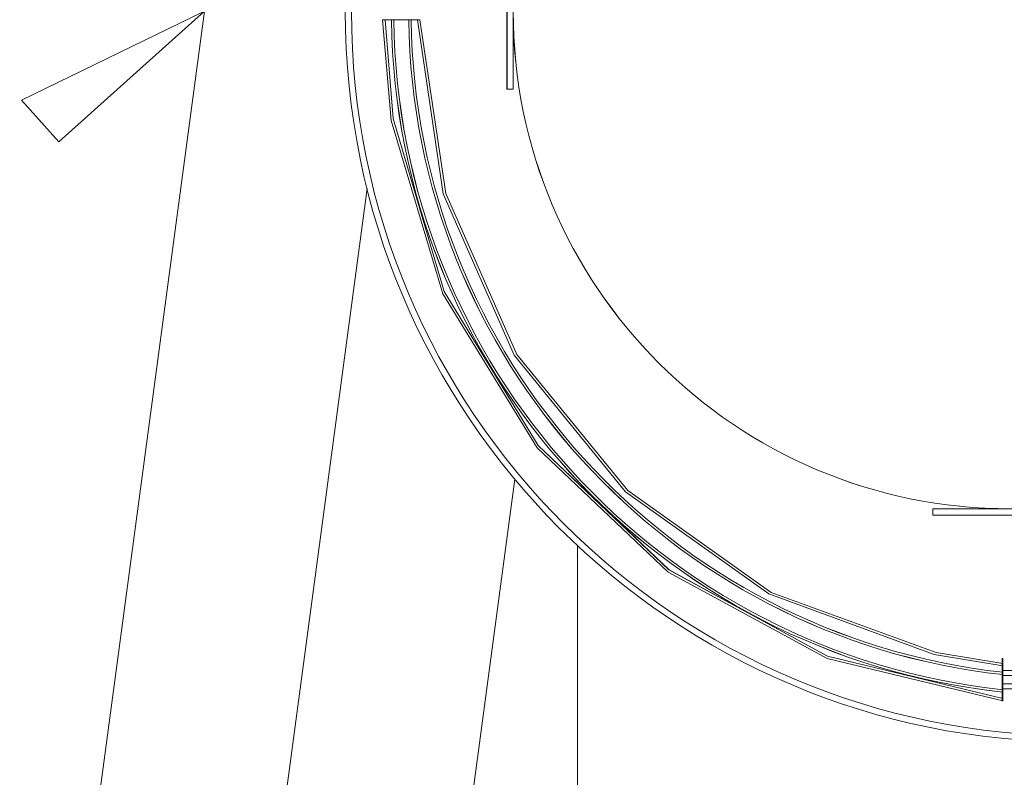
# Model space of a CAD drawing. Header units: millimetres. Extents: x 5678 to 25228, y 1791 to 30190.
# Tile 4 of 63: x 8423 to 10007, y 13539 to 14758. Entities that reach past the tile are written whole.
import ezdxf

# ---------------------------------------------------------------- set-up
doc = ezdxf.new("R2010")
doc.units = ezdxf.units.MM
for name, color, linetype, lineweight in [('A-DETL-LIT3', 41, 'Continuous', 0), ('A-GENM', 13, 'Continuous', 5), ('Existing Ground Floor - XRef$0$S-COLS', 2, 'Continuous', 5), ('RAMP', 252, 'Continuous', 9)]:
    doc.layers.add(name, color=color, linetype=linetype, lineweight=lineweight)

# ---------------------------------------------------------------- blocks, each defined once
blk = doc.blocks.new('IDA_MW09A_Circular - IDA_MW08_1600mm-20676379-PD-11_GL Ground Floor Overall Plan')
at = {"layer": 'A-GENM', "color": 50}
for p, q in [((13.5, 1219.1), (13.5, 1250.8)), ((13.5, 1250.8), (13.5, 1250.8)), ((13.5, 1247), (13.5, 1247)), ((13.5, 1247), (13.5, 1223)), ((13.5, 1223), (13.5, 1223)), ((13.5, 1219.1), (13.5, 1219.1)), ((125, 1064.9), (-125, 1064.9)), ((-125, 1064.9), (125, 1064.9)), ((125, 1054.9), (125, 1064.9)), ((125, 1064.9), (125, 1054.9)), ((125, 1064.9), (125, 1064.9)), ((-125, 1054.9), (125, 1054.9)), ((125, 1054.9), (-125, 1054.9)), ((125, 1054.9), (125, 1054.9)), ((800, 379.9), (800, 129.9)), ((810, 379.9), (800, 379.9)), ((800, 379.9), (810, 379.9)), ((800, 129.9), (800, 379.9)), ((800, 379.9), (800, 379.9)), ((810, 129.9), (810, 379.9)), ((810, 379.9), (810, 129.9)), ((810, 379.9), (810, 379.9)), ((1048.7, 268.4), (1048.7, 267.4)), ((1108.6, 268.4), (1048.7, 268.4)), ((1048.7, 268.4), (1108.6, 268.4)), ((1108.6, 267.4), (1048.7, 267.4)), ((1048.7, 267.4), (1108.6, 267.4)), ((1062.8, 267.4), (1062.8, 267.4)), ((1094.7, 267.4), (1062.8, 267.4)), ((1066.7, 267.4), (1090.8, 267.4)), ((1066.7, 267.4), (1066.7, 267.4)), ((1067.9, 268.4), (1067.9, 268.4)), ((1067.9, 268.4), (1089.4, 268.4)), ((1089.4, 268.4), (1067.9, 268.4)), ((1067.9, 268.4), (1067.9, 267.4)), ((1067.9, 267.4), (1067.9, 268.4)), ((1067.9, 267.4), (1089.4, 267.4)), ((1089.4, 267.4), (1067.9, 267.4)), ((1067.9, 267.4), (1067.9, 267.4)), ((1067.9, 267.4), (1089.4, 267.4)), ((1089.4, 267.4), (1067.9, 267.4)), ((1067.9, 267.4), (1067.9, 267.4)), ((1067.9, 267.4), (1067.9, 242.4)), ((1067.9, 242.4), (1067.9, 267.4)), ((1089.4, 268.4), (1089.4, 268.4)), ((1089.4, 267.4), (1089.4, 268.4)), ((1089.4, 267.4), (1089.4, 268.4)), ((1089.4, 267.4), (1089.4, 267.4)), ((1089.4, 267.4), (1089.4, 267.4)), ((1089.4, 242.4), (1089.4, 267.4)), ((1089.4, 242.4), (1089.4, 267.4)), ((1090.8, 267.4), (1090.8, 267.4)), ((1094.7, 267.4), (1094.7, 267.4)), ((1108.6, 267.4), (1108.6, 268.4))]:
    blk.add_line(p, q, dxfattribs=at)
at = {"layer": 'A-GENM', "color": 50, "flags": 128}
for points in [[(1108.9, 267.4), (1040.9, 550), (902.1, 805.4), (702.1, 1016.3), (454.3, 1168.3), (175.7, 1251.1), (13.5, 1264.9)], [(1105, 267.4), (1037, 549.4), (898.2, 804.3), (698.2, 1014.5), (450.6, 1165.7), (172.2, 1247.8), (13.5, 1261.1)], [(13.5, 1208.8), (293.7, 1167.4), (552.8, 1053.2), (772.5, 874.3), (936.8, 643.7), (1034.2, 377.7), (1052.4, 267.4)], [(13.5, 1205), (293.2, 1163.5), (551.8, 1049.3), (770.7, 870.5), (934.4, 640), (1031, 374.3), (1048.6, 267.4)]]:
    blk.add_lwpolyline(points, dxfattribs=at)
at = {"layer": 'A-GENM', "color": 50}
blk.add_circle((0, 254.9), 800, dxfattribs=at)
for radius, start, end in [(1100.9, 6.123, 89.2965), (1100.9, 6.123, 89.2965), (1097.1, 6.1445, 89.2941), (1097.1, 6.1445, 89.2941), (1073.1, 6.2824, 89.2783), (1073.1, 6.2824, 89.2783), (1069.3, 6.3051, 89.2757), (1069.3, 6.3051, 89.2757)]:
    blk.add_arc((0, 149.9), radius, start, end, dxfattribs=at)
for points, knots in [([(13.5, 1223), (13.5, 1220.8), (13.5, 1217.8), (13.5, 1214.3), (13.5, 1212.1), (13.5, 1210), (13.5, 1208.3), (13.5, 1206.9), (13.5, 1205.8), (13.5, 1205.2), (13.5, 1205), (13.5, 1205.1), (13.5, 1205.6), (13.5, 1206.4), (13.5, 1207.7), (13.5, 1209.4), (13.5, 1211.2), (13.5, 1213.5), (13.5, 1216), (13.5, 1218.9), (13.5, 1221.8), (13.5, 1224.9), (13.5, 1228.2), (13.5, 1231.6), (13.5, 1235), (13.5, 1238.3), (13.5, 1241.7), (13.5, 1245.1), (13.5, 1248.2), (13.5, 1251.1), (13.5, 1253.9), (13.5, 1256.5), (13.5, 1258.7), (13.5, 1260.6), (13.5, 1262.2), (13.5, 1263.5), (13.5, 1264.4), (13.5, 1264.9), (13.5, 1265), (13.5, 1264.7), (13.5, 1264.1), (13.5, 1263.1), (13.5, 1261.6), (13.5, 1259.9), (13.5, 1257.9), (13.5, 1255.6), (13.5, 1252.2), (13.5, 1249.2), (13.5, 1247)], [0, 0, 0, 0, 0.041667, 0.0625, 0.083333, 0.104167, 0.125, 0.145833, 0.166667, 0.1875, 0.208333, 0.229167, 0.25, 0.270833, 0.291667, 0.3125, 0.333333, 0.354167, 0.375, 0.395833, 0.416667, 0.4375, 0.458333, 0.479167, 0.5, 0.520833, 0.541667, 0.5625, 0.583333, 0.604167, 0.625, 0.645833, 0.666667, 0.6875, 0.708333, 0.729167, 0.75, 0.770833, 0.791667, 0.8125, 0.833333, 0.854167, 0.875, 0.895833, 0.916667, 0.9375, 0.958333, 1, 1, 1, 1]), ([(13.5, 1250.8), (13.5, 1252.8), (13.5, 1255.4), (13.5, 1258), (13.5, 1259.4), (13.5, 1260.4), (13.5, 1261), (13.5, 1261.1), (13.5, 1260.7), (13.5, 1259.8), (13.5, 1258.4), (13.5, 1256.5), (13.5, 1254.3), (13.5, 1251.8), (13.5, 1248.7), (13.5, 1245.4), (13.5, 1242.5), (13.5, 1240), (13.5, 1237), (13.5, 1233.1), (13.5, 1229.3), (13.5, 1226.6), (13.5, 1223.8), (13.5, 1220.4), (13.5, 1216.8), (13.5, 1213.9), (13.5, 1211.5), (13.5, 1209.8), (13.5, 1208.9), (13.5, 1208.8), (13.5, 1209.4), (13.5, 1210.8), (13.5, 1213.5), (13.5, 1216.6), (13.5, 1219.1)], [0, 0, 0, 0, 0.055556, 0.083333, 0.111111, 0.138889, 0.166667, 0.194444, 0.222222, 0.25, 0.277778, 0.305556, 0.333333, 0.361111, 0.388889, 0.416667, 0.444444, 0.461806, 0.479167, 0.513889, 0.548611, 0.565972, 0.583333, 0.618056, 0.652778, 0.6875, 0.722222, 0.756944, 0.791667, 0.826389, 0.861111, 0.895833, 0.930556, 1, 1, 1, 1]), ([(1090.8, 267.4), (1093, 267.4), (1096, 267.4), (1099.5, 267.4), (1101.7, 267.4), (1103.8, 267.4), (1105.5, 267.4), (1107, 267.4), (1108, 267.4), (1108.6, 267.4), (1108.9, 267.4), (1108.8, 267.4), (1108.3, 267.4), (1107.4, 267.4), (1106.1, 267.4), (1104.5, 267.4), (1102.6, 267.4), (1100.3, 267.4), (1097.7, 267.4), (1094.9, 267.4), (1092, 267.4), (1088.9, 267.4), (1085.5, 267.4), (1082.1, 267.4), (1078.7, 267.4), (1075.4, 267.4), (1072, 267.4), (1068.6, 267.4), (1065.5, 267.4), (1062.6, 267.4), (1059.7, 267.4), (1057.1, 267.4), (1054.9, 267.4), (1053, 267.4), (1051.4, 267.4), (1050.1, 267.4), (1049.2, 267.4), (1048.7, 267.4), (1048.6, 267.4), (1048.8, 267.4), (1049.4, 267.4), (1050.5, 267.4), (1051.9, 267.4), (1053.7, 267.4), (1055.7, 267.4), (1058, 267.4), (1061.4, 267.4), (1064.5, 267.4), (1066.7, 267.4)], [0, 0, 0, 0, 0.041667, 0.0625, 0.083333, 0.104167, 0.125, 0.145833, 0.166667, 0.1875, 0.208333, 0.229167, 0.25, 0.270833, 0.291667, 0.3125, 0.333333, 0.354167, 0.375, 0.395833, 0.416667, 0.4375, 0.458333, 0.479167, 0.5, 0.520833, 0.541667, 0.5625, 0.583333, 0.604167, 0.625, 0.645833, 0.666667, 0.6875, 0.708333, 0.729167, 0.75, 0.770833, 0.791667, 0.8125, 0.833333, 0.854167, 0.875, 0.895833, 0.916667, 0.9375, 0.958333, 1, 1, 1, 1]), ([(1062.8, 267.4), (1060.8, 267.4), (1058.1, 267.4), (1055.6, 267.4), (1054.1, 267.4), (1053.1, 267.4), (1052.5, 267.4), (1052.4, 267.4), (1052.8, 267.4), (1053.8, 267.4), (1055.2, 267.4), (1057.1, 267.4), (1059.3, 267.4), (1061.9, 267.4), (1065, 267.4), (1068.3, 267.4), (1071.2, 267.4), (1073.7, 267.4), (1076.7, 267.4), (1080.6, 267.4), (1084.4, 267.4), (1087.1, 267.4), (1089.9, 267.4), (1093.4, 267.4), (1097, 267.4), (1099.9, 267.4), (1102.3, 267.4), (1104.1, 267.4), (1105, 267.4), (1105.1, 267.4), (1104.4, 267.4), (1103.1, 267.4), (1100.3, 267.4), (1097.2, 267.4), (1094.7, 267.4)], [0, 0, 0, 0, 0.055556, 0.083333, 0.111111, 0.138889, 0.166667, 0.194444, 0.222222, 0.25, 0.277778, 0.305556, 0.333333, 0.361111, 0.388889, 0.416667, 0.444444, 0.461806, 0.479167, 0.513889, 0.548611, 0.565972, 0.583333, 0.618056, 0.652778, 0.6875, 0.722222, 0.756944, 0.791667, 0.826389, 0.861111, 0.895833, 0.930556, 1, 1, 1, 1])]:
    blk.add_open_spline(points, degree=3, knots=knots, dxfattribs=at)

msp = doc.modelspace()

# ---------------------------------------------------------------- linework, layer by layer
at = {"layer": 'A-DETL-LIT3', "lineweight": 5, "extrusion": (-1.89048e-06, -1.05762e-07, 1)}
for radius in [1175.087, 1175.087, 1175.087, 1165.087, 1165.087, 1165.087]:
    msp.add_circle((10121.922, 14771.16, -0.038), radius, dxfattribs=at)
at = {"layer": 'A-GENM', "color": 50, "extrusion": (-1.89048e-06, -1.05762e-07, 1)}
for p, q in [((9206.994, 14646.155, -0.019), (9206.994, 14896.155, -0.019)), ((9206.994, 14896.155, -0.019), (9206.994, 14646.155, -0.019)), ((9206.994, 14646.155, -0.019), (9206.994, 14896.155, -0.019)), ((9206.994, 14896.155, -0.019), (9206.994, 14646.155, -0.019)), ((9216.994, 14896.155, -0.019), (9216.994, 14646.155, -0.019)), ((9216.994, 14646.155, -0.019), (9216.994, 14896.155, -0.019)), ((9216.994, 14896.155, -0.019), (9216.994, 14646.155, -0.019)), ((9216.994, 14646.155, -0.019), (9216.994, 14896.155, -0.019)), ((9052.736, 14757.643, -0.019), (9021.065, 14757.643, -0.019)), ((9021.065, 14757.643, -0.019), (9021.065, 14757.643, -0.019)), ((9052.736, 14757.643, -0.019), (9021.065, 14757.643, -0.019)), ((9021.065, 14757.643, -0.019), (9021.065, 14757.643, -0.019)), ((9024.901, 14757.643, -0.019), (9024.901, 14757.643, -0.019)), ((9024.901, 14757.643, -0.019), (9048.899, 14757.643, -0.019)), ((9024.901, 14757.643, -0.019), (9024.901, 14757.643, -0.019)), ((9024.901, 14757.643, -0.019), (9048.899, 14757.643, -0.019)), ((9048.899, 14757.643, -0.019), (9048.899, 14757.643, -0.019)), ((9048.899, 14757.643, -0.019), (9048.899, 14757.643, -0.019)), ((9052.736, 14757.643, -0.019), (9052.736, 14757.643, -0.019)), ((9052.736, 14757.643, -0.019), (9052.736, 14757.643, -0.019)), ((9216.994, 14646.155, -0.019), (9206.994, 14646.155, -0.019)), ((9206.994, 14646.155, -0.019), (9216.994, 14646.155, -0.019)), ((9206.994, 14646.155, -0.019), (9206.994, 14646.155, -0.019)), ((9216.994, 14646.155, -0.019), (9206.994, 14646.155, -0.019)), ((9206.994, 14646.155, -0.019), (9216.994, 14646.155, -0.019)), ((9206.994, 14646.155, -0.019), (9206.994, 14646.155, -0.019)), ((9216.994, 14646.155, -0.019), (9216.994, 14646.155, -0.019)), ((9216.994, 14646.155, -0.019), (9216.994, 14646.155, -0.019)), ((9891.993, 13971.156, -0.018), (10141.992, 13971.156, -0.017)), ((9891.993, 13961.156, -0.018), (9891.993, 13971.156, -0.018)), ((9891.993, 13971.156, -0.018), (9891.993, 13961.156, -0.018)), ((10141.992, 13971.156, -0.017), (9891.993, 13971.156, -0.018)), ((9891.993, 13971.156, -0.018), (9891.993, 13971.156, -0.018)), ((9891.993, 13971.156, -0.018), (10141.992, 13971.156, -0.017)), ((9891.993, 13961.156, -0.018), (9891.993, 13971.156, -0.018)), ((9891.993, 13971.156, -0.018), (9891.993, 13961.156, -0.018)), ((10141.992, 13971.156, -0.017), (9891.993, 13971.156, -0.018)), ((9891.993, 13971.156, -0.018), (9891.993, 13971.156, -0.018)), ((10141.992, 13961.156, -0.017), (9891.993, 13961.156, -0.018)), ((9891.993, 13961.156, -0.018), (10141.992, 13961.156, -0.017)), ((9891.993, 13961.156, -0.018), (9891.993, 13961.156, -0.018)), ((10141.992, 13961.156, -0.017), (9891.993, 13961.156, -0.018)), ((9891.993, 13961.156, -0.018), (10141.992, 13961.156, -0.017)), ((9891.993, 13961.156, -0.018), (9891.993, 13961.156, -0.018)), ((10003.492, 13722.502, -0.018), (10004.492, 13722.502, -0.018)), ((10003.492, 13662.559, -0.018), (10003.492, 13722.502, -0.018)), ((10003.492, 13722.502, -0.018), (10003.492, 13662.559, -0.018)), ((10003.492, 13722.502, -0.018), (10004.492, 13722.502, -0.018)), ((10003.492, 13662.559, -0.018), (10003.492, 13722.502, -0.018)), ((10003.492, 13722.502, -0.018), (10003.492, 13662.559, -0.018)), ((10004.492, 13662.559, -0.018), (10004.492, 13722.502, -0.018)), ((10004.492, 13722.502, -0.018), (10004.492, 13662.559, -0.018)), ((10004.492, 13662.559, -0.018), (10004.492, 13722.502, -0.018)), ((10004.492, 13722.502, -0.018), (10004.492, 13662.559, -0.018)), ((10003.492, 13703.292, -0.018), (10003.492, 13703.292, -0.018)), ((10003.492, 13703.292, -0.018), (10003.492, 13681.713, -0.018)), ((10003.492, 13681.713, -0.018), (10003.492, 13703.292, -0.018)), ((10003.492, 13703.292, -0.018), (10004.492, 13703.292, -0.018)), ((10004.492, 13703.292, -0.018), (10003.492, 13703.292, -0.018)), ((10003.492, 13703.292, -0.018), (10003.492, 13703.292, -0.018)), ((10003.492, 13703.292, -0.018), (10003.492, 13681.713, -0.018)), ((10003.492, 13681.713, -0.018), (10003.492, 13703.292, -0.018)), ((10003.492, 13703.292, -0.018), (10004.492, 13703.292, -0.018)), ((10004.492, 13703.292, -0.018), (10003.492, 13703.292, -0.018)), ((10004.492, 13708.356, -0.018), (10004.492, 13708.356, -0.018)), ((10004.492, 13676.5, -0.018), (10004.492, 13708.356, -0.018)), ((10004.492, 13708.356, -0.018), (10004.492, 13708.356, -0.018)), ((10004.492, 13676.5, -0.018), (10004.492, 13708.356, -0.018)), ((10004.492, 13704.496, -0.018), (10004.492, 13680.358, -0.018)), ((10004.492, 13704.496, -0.018), (10004.492, 13704.496, -0.018)), ((10004.492, 13704.496, -0.018), (10004.492, 13680.358, -0.018)), ((10004.492, 13704.496, -0.018), (10004.492, 13704.496, -0.018)), ((10004.492, 13703.292, -0.018), (10004.492, 13681.713, -0.018)), ((10004.492, 13681.713, -0.018), (10004.492, 13703.292, -0.018)), ((10004.492, 13703.292, -0.018), (10004.492, 13703.292, -0.018)), ((10004.492, 13703.292, -0.018), (10004.492, 13681.713, -0.018)), ((10004.492, 13681.713, -0.018), (10004.492, 13703.292, -0.018)), ((10004.492, 13703.292, -0.018), (10004.492, 13703.292, -0.018)), ((10004.492, 13703.292, -0.018), (10029.492, 13703.292, -0.018)), ((10029.492, 13703.292, -0.018), (10004.492, 13703.292, -0.018)), ((10004.492, 13703.292, -0.018), (10004.492, 13681.713, -0.018)), ((10004.492, 13681.713, -0.018), (10004.492, 13703.292, -0.018)), ((10004.492, 13703.292, -0.018), (10004.492, 13703.292, -0.018)), ((10004.492, 13703.292, -0.018), (10004.492, 13681.713, -0.018)), ((10004.492, 13681.713, -0.018), (10004.492, 13703.292, -0.018)), ((10004.492, 13703.292, -0.018), (10004.492, 13703.292, -0.018)), ((10004.492, 13703.292, -0.018), (10029.492, 13703.292, -0.018)), ((10029.492, 13703.292, -0.018), (10004.492, 13703.292, -0.018)), ((10003.492, 13681.713, -0.018), (10003.492, 13681.713, -0.018)), ((10004.492, 13681.713, -0.018), (10003.492, 13681.713, -0.018)), ((10004.492, 13681.713, -0.018), (10003.492, 13681.713, -0.018)), ((10003.492, 13681.713, -0.018), (10003.492, 13681.713, -0.018)), ((10004.492, 13681.713, -0.018), (10003.492, 13681.713, -0.018)), ((10004.492, 13681.713, -0.018), (10003.492, 13681.713, -0.018)), ((10004.492, 13681.713, -0.018), (10004.492, 13681.713, -0.018)), ((10004.492, 13681.713, -0.018), (10004.492, 13681.713, -0.018)), ((10029.492, 13681.713, -0.018), (10004.492, 13681.713, -0.018)), ((10029.492, 13681.713, -0.018), (10004.492, 13681.713, -0.018)), ((10004.492, 13681.713, -0.018), (10004.492, 13681.713, -0.018)), ((10004.492, 13681.713, -0.018), (10004.492, 13681.713, -0.018)), ((10029.492, 13681.713, -0.018), (10004.492, 13681.713, -0.018)), ((10029.492, 13681.713, -0.018), (10004.492, 13681.713, -0.018)), ((10004.492, 13680.358, -0.018), (10004.492, 13680.358, -0.018)), ((10004.492, 13680.358, -0.018), (10004.492, 13680.358, -0.018)), ((10004.492, 13676.5, -0.018), (10004.492, 13676.5, -0.018)), ((10004.492, 13676.5, -0.018), (10004.492, 13676.5, -0.018)), ((10004.492, 13662.559, -0.018), (10003.492, 13662.559, -0.018)), ((10004.492, 13662.559, -0.018), (10003.492, 13662.559, -0.018))]:
    msp.add_line(p, q, dxfattribs=at)
at = {"layer": 'A-GENM', "color": 50, "extrusion": (-1.89048e-06, 1.05762e-07, 1)}
for p, q in [((10004.492, 13730.553, -0.017), (10003.492, 13730.553, -0.017)), ((10003.492, 13670.609, -0.017), (10003.492, 13730.553, -0.017)), ((10003.492, 13730.553, -0.017), (10003.492, 13670.609, -0.017)), ((10004.492, 13730.553, -0.017), (10003.492, 13730.553, -0.017)), ((10003.492, 13670.609, -0.017), (10003.492, 13730.553, -0.017)), ((10003.492, 13730.553, -0.017), (10003.492, 13670.609, -0.017)), ((10004.492, 13670.609, -0.017), (10004.492, 13730.553, -0.017)), ((10004.492, 13730.553, -0.017), (10004.492, 13670.609, -0.017)), ((10004.492, 13670.609, -0.017), (10004.492, 13730.553, -0.017)), ((10004.492, 13730.553, -0.017), (10004.492, 13670.609, -0.017)), ((10003.492, 13716.507, -0.017), (10003.492, 13716.507, -0.017)), ((10003.492, 13716.507, -0.017), (10003.492, 13684.648, -0.017)), ((10003.492, 13716.507, -0.017), (10003.492, 13716.507, -0.017)), ((10003.492, 13716.507, -0.017), (10003.492, 13684.648, -0.017)), ((10003.492, 13712.647, -0.017), (10003.492, 13712.647, -0.017)), ((10003.492, 13688.507, -0.017), (10003.492, 13712.647, -0.017)), ((10003.492, 13712.647, -0.017), (10003.492, 13712.647, -0.017)), ((10003.492, 13688.507, -0.017), (10003.492, 13712.647, -0.017)), ((10003.492, 13711.343, -0.017), (10003.492, 13689.763, -0.017)), ((10003.492, 13689.763, -0.017), (10003.492, 13711.343, -0.017)), ((10003.492, 13711.343, -0.017), (10003.492, 13711.343, -0.017)), ((10004.492, 13711.343, -0.017), (10003.492, 13711.343, -0.017)), ((10003.492, 13711.343, -0.017), (10004.492, 13711.343, -0.017)), ((10003.492, 13711.343, -0.017), (10003.492, 13689.763, -0.017)), ((10003.492, 13689.763, -0.017), (10003.492, 13711.343, -0.017)), ((10003.492, 13711.343, -0.017), (10003.492, 13711.343, -0.017)), ((10004.492, 13711.343, -0.017), (10003.492, 13711.343, -0.017)), ((10003.492, 13711.343, -0.017), (10004.492, 13711.343, -0.017)), ((10004.492, 13711.343, -0.017), (10004.492, 13711.343, -0.017)), ((10004.492, 13711.343, -0.017), (10004.492, 13689.763, -0.017)), ((10004.492, 13689.763, -0.017), (10004.492, 13711.343, -0.017)), ((10004.492, 13711.343, -0.017), (10004.492, 13711.343, -0.017)), ((10004.492, 13711.343, -0.017), (10004.492, 13689.763, -0.017)), ((10004.492, 13689.763, -0.017), (10004.492, 13711.343, -0.017)), ((10029.492, 13711.343, -0.017), (10004.492, 13711.343, -0.017)), ((10004.492, 13711.343, -0.017), (10029.492, 13711.343, -0.017)), ((10004.492, 13711.343, -0.017), (10004.492, 13711.343, -0.017)), ((10004.492, 13711.343, -0.017), (10004.492, 13689.763, -0.017)), ((10004.492, 13689.763, -0.017), (10004.492, 13711.343, -0.017)), ((10004.492, 13711.343, -0.017), (10004.492, 13711.343, -0.017)), ((10004.492, 13711.343, -0.017), (10004.492, 13689.763, -0.017)), ((10004.492, 13689.763, -0.017), (10004.492, 13711.343, -0.017)), ((10029.492, 13711.343, -0.017), (10004.492, 13711.343, -0.017)), ((10004.492, 13711.343, -0.017), (10029.492, 13711.343, -0.017)), ((10003.492, 13689.763, -0.017), (10003.492, 13689.763, -0.017)), ((10003.492, 13689.763, -0.017), (10004.492, 13689.763, -0.017)), ((10003.492, 13689.763, -0.017), (10004.492, 13689.763, -0.017)), ((10003.492, 13689.763, -0.017), (10003.492, 13689.763, -0.017)), ((10003.492, 13689.763, -0.017), (10004.492, 13689.763, -0.017)), ((10003.492, 13689.763, -0.017), (10004.492, 13689.763, -0.017)), ((10003.492, 13688.507, -0.017), (10003.492, 13688.507, -0.017)), ((10003.492, 13688.507, -0.017), (10003.492, 13688.507, -0.017)), ((10004.492, 13689.763, -0.017), (10004.492, 13689.763, -0.017)), ((10004.492, 13689.763, -0.017), (10004.492, 13689.763, -0.017)), ((10004.492, 13689.763, -0.017), (10029.492, 13689.763, -0.017)), ((10004.492, 13689.763, -0.017), (10029.492, 13689.763, -0.017)), ((10004.492, 13689.763, -0.017), (10004.492, 13689.763, -0.017)), ((10004.492, 13689.763, -0.017), (10004.492, 13689.763, -0.017)), ((10004.492, 13689.763, -0.017), (10029.492, 13689.763, -0.017)), ((10004.492, 13689.763, -0.017), (10029.492, 13689.763, -0.017)), ((10003.492, 13684.648, -0.017), (10003.492, 13684.648, -0.017)), ((10003.492, 13684.648, -0.017), (10003.492, 13684.648, -0.017)), ((10003.492, 13670.609, -0.017), (10004.492, 13670.609, -0.017)), ((10003.492, 13670.609, -0.017), (10004.492, 13670.609, -0.017))]:
    msp.add_line(p, q, dxfattribs=at)
at = {"layer": 'A-GENM', "color": 50, "extrusion": (-1.89048e-06, -1.05762e-07, 1), "elevation": -0.038, "flags": 128}
for points in [[(10004.49, 13662.273), (9721.895, 13730.296), (9466.481, 13869.042), (9255.603, 14069.084), (9103.588, 14316.83), (9020.766, 14595.447), (9006.917, 14757.643)], [(10004.49, 13662.273), (9721.895, 13730.296), (9466.481, 13869.042), (9255.603, 14069.084), (9103.588, 14316.83), (9020.766, 14595.447), (9006.917, 14757.643)], [(10004.488, 13666.131), (9722.423, 13734.203), (9467.596, 13872.975), (9257.381, 14072.985), (9106.111, 14320.597), (9024.099, 14598.929), (9010.754, 14757.643)], [(10004.488, 13666.131), (9722.423, 13734.203), (9467.596, 13872.975), (9257.381, 14072.985), (9106.111, 14320.597), (9024.099, 14598.929), (9010.754, 14757.643)], [(9063.028, 14757.644), (9104.479, 14477.477), (9218.704, 14218.317), (9397.531, 13998.698), (9628.171, 13834.331), (9894.126, 13736.97), (10004.498, 13718.71)], [(9063.028, 14757.644), (9104.479, 14477.477), (9218.704, 14218.317), (9397.531, 13998.698), (9628.171, 13834.331), (9894.126, 13736.97), (10004.498, 13718.71)], [(9066.865, 14757.644), (9108.322, 14478), (9222.539, 14219.401), (9401.317, 14000.409), (9631.823, 13836.745), (9897.51, 13740.156), (10004.496, 13722.57)], [(9066.865, 14757.644), (9108.322, 14478), (9222.539, 14219.401), (9401.317, 14000.409), (9631.823, 13836.745), (9897.51, 13740.156), (10004.496, 13722.57)]]:
    msp.add_lwpolyline(points, dxfattribs=at)
at = {"layer": 'A-GENM', "color": 50, "extrusion": (-1.89048e-06, -1.05762e-07, 1)}
msp.add_circle((10016.992, 14771.155, -0.038), 799.998, dxfattribs=at)
msp.add_circle((10016.992, 14771.155, -0.038), 799.998, dxfattribs=at)
for radius, start, end in [(1100.941, 180.703453, 263.877008), (1100.941, 180.703453, 263.877008), (1100.941, 180.703453, 263.877008), (1100.941, 180.703453, 263.877008), (1097.104, 180.705912, 263.855513), (1097.104, 180.705912, 263.855513), (1097.104, 180.705912, 263.855513), (1097.104, 180.705912, 263.855513), (1073.108, 180.721696, 263.717558), (1073.108, 180.721696, 263.717558), (1073.108, 180.721696, 263.717558), (1073.108, 180.721696, 263.717558), (1069.272, 180.724286, 263.694927), (1069.272, 180.724286, 263.694927), (1069.272, 180.724286, 263.694927), (1069.272, 180.724286, 263.694927)]:
    msp.add_arc((10121.922, 14771.16, -0.038), radius, start, end, dxfattribs=at)
at = {"layer": 'A-GENM', "color": 50}
for points, knots in [([(9048.899, 14757.643, -0.019), (9051.095, 14757.643, -0.019), (9054.097, 14757.643, -0.019), (9057.522, 14757.643, -0.019), (9059.79, 14757.643, -0.019), (9061.806, 14757.643, -0.019), (9063.561, 14757.643, -0.019), (9064.986, 14757.643, -0.019), (9066.011, 14757.643, -0.019), (9066.63, 14757.643, -0.019), (9066.892, 14757.643, -0.019), (9066.777, 14757.643, -0.019), (9066.298, 14757.643, -0.019), (9065.408, 14757.643, -0.019), (9064.12, 14757.643, -0.019), (9062.49, 14757.643, -0.019), (9060.605, 14757.643, -0.019), (9058.387, 14757.643, -0.019), (9055.811, 14757.643, -0.019), (9052.997, 14757.643, -0.019), (9050.088, 14757.643, -0.019), (9046.993, 14757.643, -0.019), (9043.652, 14757.643, -0.019), (9040.225, 14757.643, -0.019), (9036.883, 14757.643, -0.019), (9033.541, 14757.643, -0.019), (9030.114, 14757.643, -0.019), (9026.773, 14757.643, -0.019), (9023.679, 14757.643, -0.019), (9020.77, 14757.643, -0.019), (9017.957, 14757.643, -0.019), (9015.382, 14757.643, -0.019), (9013.166, 14757.643, -0.019), (9011.282, 14757.643, -0.019), (9009.654, 14757.643, -0.019), (9008.368, 14757.643, -0.019), (9007.48, 14757.643, -0.019), (9007.003, 14757.643, -0.019), (9006.891, 14757.643, -0.019), (9007.155, 14757.643, -0.019), (9007.775, 14757.643, -0.019), (9008.803, 14757.643, -0.019), (9010.229, 14757.643, -0.019), (9011.986, 14757.643, -0.019), (9014.003, 14757.643, -0.019), (9016.273, 14757.643, -0.019), (9019.7, 14757.643, -0.019), (9022.704, 14757.643, -0.019), (9024.901, 14757.643, -0.019)], [0, 0, 0, 0, 0.04166667, 0.0625, 0.08333333, 0.10416667, 0.125, 0.14583333, 0.16666667, 0.1875, 0.20833333, 0.22916667, 0.25, 0.27083333, 0.29166667, 0.3125, 0.33333333, 0.35416667, 0.375, 0.39583333, 0.41666667, 0.4375, 0.45833333, 0.47916667, 0.5, 0.52083333, 0.54166667, 0.5625, 0.58333333, 0.60416667, 0.625, 0.64583333, 0.66666667, 0.6875, 0.70833333, 0.72916667, 0.75, 0.77083333, 0.79166667, 0.8125, 0.83333333, 0.85416667, 0.875, 0.89583333, 0.91666667, 0.9375, 0.95833333, 1, 1, 1, 1]), ([(9048.899, 14757.643, -0.019), (9051.095, 14757.643, -0.019), (9054.097, 14757.643, -0.019), (9057.522, 14757.643, -0.019), (9059.79, 14757.643, -0.019), (9061.806, 14757.643, -0.019), (9063.561, 14757.643, -0.019), (9064.986, 14757.643, -0.019), (9066.011, 14757.643, -0.019), (9066.63, 14757.643, -0.019), (9066.892, 14757.643, -0.019), (9066.777, 14757.643, -0.019), (9066.298, 14757.643, -0.019), (9065.408, 14757.643, -0.019), (9064.12, 14757.643, -0.019), (9062.49, 14757.643, -0.019), (9060.605, 14757.643, -0.019), (9058.387, 14757.643, -0.019), (9055.811, 14757.643, -0.019), (9052.997, 14757.643, -0.019), (9050.088, 14757.643, -0.019), (9046.993, 14757.643, -0.019), (9043.652, 14757.643, -0.019), (9040.225, 14757.643, -0.019), (9036.883, 14757.643, -0.019), (9033.541, 14757.643, -0.019), (9030.114, 14757.643, -0.019), (9026.773, 14757.643, -0.019), (9023.679, 14757.643, -0.019), (9020.77, 14757.643, -0.019), (9017.957, 14757.643, -0.019), (9015.382, 14757.643, -0.019), (9013.166, 14757.643, -0.019), (9011.282, 14757.643, -0.019), (9009.654, 14757.643, -0.019), (9008.368, 14757.643, -0.019), (9007.48, 14757.643, -0.019), (9007.003, 14757.643, -0.019), (9006.891, 14757.643, -0.019), (9007.155, 14757.643, -0.019), (9007.775, 14757.643, -0.019), (9008.803, 14757.643, -0.019), (9010.229, 14757.643, -0.019), (9011.986, 14757.643, -0.019), (9014.003, 14757.643, -0.019), (9016.273, 14757.643, -0.019), (9019.7, 14757.643, -0.019), (9022.704, 14757.643, -0.019), (9024.901, 14757.643, -0.019)], [0, 0, 0, 0, 0.04166667, 0.0625, 0.08333333, 0.10416667, 0.125, 0.14583333, 0.16666667, 0.1875, 0.20833333, 0.22916667, 0.25, 0.27083333, 0.29166667, 0.3125, 0.33333333, 0.35416667, 0.375, 0.39583333, 0.41666667, 0.4375, 0.45833333, 0.47916667, 0.5, 0.52083333, 0.54166667, 0.5625, 0.58333333, 0.60416667, 0.625, 0.64583333, 0.66666667, 0.6875, 0.70833333, 0.72916667, 0.75, 0.77083333, 0.79166667, 0.8125, 0.83333333, 0.85416667, 0.875, 0.89583333, 0.91666667, 0.9375, 0.95833333, 1, 1, 1, 1]), ([(9021.065, 14757.643, -0.019), (9019.029, 14757.643, -0.019), (9016.432, 14757.643, -0.019), (9013.878, 14757.643, -0.019), (9012.421, 14757.643, -0.019), (9011.407, 14757.643, -0.019), (9010.837, 14757.643, -0.019), (9010.74, 14757.643, -0.019), (9011.115, 14757.643, -0.019), (9012.042, 14757.643, -0.019), (9013.488, 14757.643, -0.019), (9015.363, 14757.643, -0.019), (9017.522, 14757.643, -0.019), (9020.097, 14757.643, -0.019), (9023.131, 14757.643, -0.019), (9026.413, 14757.643, -0.019), (9029.31, 14757.643, -0.019), (9031.852, 14757.643, -0.019), (9034.859, 14757.643, -0.019), (9038.75, 14757.643, -0.019), (9042.519, 14757.643, -0.019), (9045.256, 14757.643, -0.019), (9048.044, 14757.643, -0.019), (9051.441, 14757.643, -0.019), (9055.077, 14757.643, -0.019), (9057.907, 14757.643, -0.019), (9060.321, 14757.643, -0.019), (9062.071, 14757.643, -0.019), (9062.959, 14757.643, -0.019), (9063.058, 14757.643, -0.019), (9062.423, 14757.643, -0.019), (9061.092, 14757.643, -0.019), (9058.381, 14757.643, -0.019), (9055.278, 14757.643, -0.019), (9052.736, 14757.643, -0.019)], [0, 0, 0, 0, 0.05555556, 0.08333333, 0.11111111, 0.13888889, 0.16666667, 0.19444444, 0.22222222, 0.25, 0.27777778, 0.30555556, 0.33333333, 0.36111111, 0.38888889, 0.41666667, 0.44444444, 0.46180556, 0.47916667, 0.51388889, 0.54861111, 0.56597222, 0.58333333, 0.61805556, 0.65277778, 0.6875, 0.72222222, 0.75694444, 0.79166667, 0.82638889, 0.86111111, 0.89583333, 0.93055556, 1, 1, 1, 1]), ([(9021.065, 14757.643, -0.019), (9019.029, 14757.643, -0.019), (9016.432, 14757.643, -0.019), (9013.878, 14757.643, -0.019), (9012.421, 14757.643, -0.019), (9011.407, 14757.643, -0.019), (9010.837, 14757.643, -0.019), (9010.74, 14757.643, -0.019), (9011.115, 14757.643, -0.019), (9012.042, 14757.643, -0.019), (9013.488, 14757.643, -0.019), (9015.363, 14757.643, -0.019), (9017.522, 14757.643, -0.019), (9020.097, 14757.643, -0.019), (9023.131, 14757.643, -0.019), (9026.413, 14757.643, -0.019), (9029.31, 14757.643, -0.019), (9031.852, 14757.643, -0.019), (9034.859, 14757.643, -0.019), (9038.75, 14757.643, -0.019), (9042.519, 14757.643, -0.019), (9045.256, 14757.643, -0.019), (9048.044, 14757.643, -0.019), (9051.441, 14757.643, -0.019), (9055.077, 14757.643, -0.019), (9057.907, 14757.643, -0.019), (9060.321, 14757.643, -0.019), (9062.071, 14757.643, -0.019), (9062.959, 14757.643, -0.019), (9063.058, 14757.643, -0.019), (9062.423, 14757.643, -0.019), (9061.092, 14757.643, -0.019), (9058.381, 14757.643, -0.019), (9055.278, 14757.643, -0.019), (9052.736, 14757.643, -0.019)], [0, 0, 0, 0, 0.05555556, 0.08333333, 0.11111111, 0.13888889, 0.16666667, 0.19444444, 0.22222222, 0.25, 0.27777778, 0.30555556, 0.33333333, 0.36111111, 0.38888889, 0.41666667, 0.44444444, 0.46180556, 0.47916667, 0.51388889, 0.54861111, 0.56597222, 0.58333333, 0.61805556, 0.65277778, 0.6875, 0.72222222, 0.75694444, 0.79166667, 0.82638889, 0.86111111, 0.89583333, 0.93055556, 1, 1, 1, 1]), ([(10003.492, 13712.647, -0.017), (10003.492, 13714.853, -0.017), (10003.492, 13717.868, -0.017), (10003.492, 13721.311, -0.017), (10003.492, 13723.592, -0.017), (10003.492, 13725.622, -0.017), (10003.492, 13727.392, -0.017), (10003.492, 13728.83, -0.017), (10003.492, 13729.865, -0.017), (10003.492, 13730.487, -0.017), (10003.492, 13730.749, -0.017), (10003.492, 13730.632, -0.017), (10003.492, 13730.147, -0.017), (10003.492, 13729.246, -0.017), (10003.492, 13727.942, -0.017), (10003.492, 13726.294, -0.017), (10003.492, 13724.392, -0.017), (10003.492, 13722.158, -0.017), (10003.492, 13719.565, -0.017), (10003.492, 13716.734, -0.017), (10003.492, 13713.81, -0.017), (10003.492, 13710.703, -0.017), (10003.492, 13707.352, -0.017), (10003.492, 13703.917, -0.017), (10003.492, 13700.565, -0.017), (10003.492, 13697.213, -0.017), (10003.492, 13693.777, -0.017), (10003.492, 13690.425, -0.017), (10003.492, 13687.319, -0.017), (10003.492, 13684.395, -0.017), (10003.492, 13681.565, -0.017), (10003.492, 13678.972, -0.017), (10003.492, 13676.74, -0.017), (10003.492, 13674.839, -0.017), (10003.492, 13673.194, -0.017), (10003.492, 13671.892, -0.017), (10003.492, 13670.993, -0.017), (10003.492, 13670.51, -0.017), (10003.492, 13670.394, -0.017), (10003.492, 13670.658, -0.017), (10003.492, 13671.282, -0.017), (10003.492, 13672.317, -0.017), (10003.492, 13673.755, -0.017), (10003.492, 13675.526, -0.017), (10003.492, 13677.557, -0.017), (10003.492, 13679.838, -0.017), (10003.492, 13683.283, -0.017), (10003.492, 13686.3, -0.017), (10003.492, 13688.507, -0.017)], [0, 0, 0, 0, 0.04166667, 0.0625, 0.08333333, 0.10416667, 0.125, 0.14583333, 0.16666667, 0.1875, 0.20833333, 0.22916667, 0.25, 0.27083333, 0.29166667, 0.3125, 0.33333333, 0.35416667, 0.375, 0.39583333, 0.41666667, 0.4375, 0.45833333, 0.47916667, 0.5, 0.52083333, 0.54166667, 0.5625, 0.58333333, 0.60416667, 0.625, 0.64583333, 0.66666667, 0.6875, 0.70833333, 0.72916667, 0.75, 0.77083333, 0.79166667, 0.8125, 0.83333333, 0.85416667, 0.875, 0.89583333, 0.91666667, 0.9375, 0.95833333, 1, 1, 1, 1]), ([(10003.492, 13712.647, -0.017), (10003.492, 13714.853, -0.017), (10003.492, 13717.868, -0.017), (10003.492, 13721.311, -0.017), (10003.492, 13723.592, -0.017), (10003.492, 13725.622, -0.017), (10003.492, 13727.392, -0.017), (10003.492, 13728.83, -0.017), (10003.492, 13729.865, -0.017), (10003.492, 13730.487, -0.017), (10003.492, 13730.749, -0.017), (10003.492, 13730.632, -0.017), (10003.492, 13730.147, -0.017), (10003.492, 13729.246, -0.017), (10003.492, 13727.942, -0.017), (10003.492, 13726.294, -0.017), (10003.492, 13724.392, -0.017), (10003.492, 13722.158, -0.017), (10003.492, 13719.565, -0.017), (10003.492, 13716.734, -0.017), (10003.492, 13713.81, -0.017), (10003.492, 13710.703, -0.017), (10003.492, 13707.352, -0.017), (10003.492, 13703.917, -0.017), (10003.492, 13700.565, -0.017), (10003.492, 13697.213, -0.017), (10003.492, 13693.777, -0.017), (10003.492, 13690.425, -0.017), (10003.492, 13687.319, -0.017), (10003.492, 13684.395, -0.017), (10003.492, 13681.565, -0.017), (10003.492, 13678.972, -0.017), (10003.492, 13676.74, -0.017), (10003.492, 13674.839, -0.017), (10003.492, 13673.194, -0.017), (10003.492, 13671.892, -0.017), (10003.492, 13670.993, -0.017), (10003.492, 13670.51, -0.017), (10003.492, 13670.394, -0.017), (10003.492, 13670.658, -0.017), (10003.492, 13671.282, -0.017), (10003.492, 13672.317, -0.017), (10003.492, 13673.755, -0.017), (10003.492, 13675.526, -0.017), (10003.492, 13677.557, -0.017), (10003.492, 13679.838, -0.017), (10003.492, 13683.283, -0.017), (10003.492, 13686.3, -0.017), (10003.492, 13688.507, -0.017)], [0, 0, 0, 0, 0.04166667, 0.0625, 0.08333333, 0.10416667, 0.125, 0.14583333, 0.16666667, 0.1875, 0.20833333, 0.22916667, 0.25, 0.27083333, 0.29166667, 0.3125, 0.33333333, 0.35416667, 0.375, 0.39583333, 0.41666667, 0.4375, 0.45833333, 0.47916667, 0.5, 0.52083333, 0.54166667, 0.5625, 0.58333333, 0.60416667, 0.625, 0.64583333, 0.66666667, 0.6875, 0.70833333, 0.72916667, 0.75, 0.77083333, 0.79166667, 0.8125, 0.83333333, 0.85416667, 0.875, 0.89583333, 0.91666667, 0.9375, 0.95833333, 1, 1, 1, 1]), ([(10003.492, 13684.648, -0.017), (10003.492, 13682.6, -0.017), (10003.492, 13679.987, -0.017), (10003.492, 13677.418, -0.017), (10003.492, 13675.953, -0.017), (10003.492, 13674.934, -0.017), (10003.492, 13674.363, -0.017), (10003.492, 13674.267, -0.017), (10003.492, 13674.647, -0.017), (10003.492, 13675.587, -0.017), (10003.492, 13677.05, -0.017), (10003.492, 13678.945, -0.017), (10003.492, 13681.122, -0.017), (10003.492, 13683.712, -0.017), (10003.492, 13686.763, -0.017), (10003.492, 13690.061, -0.017), (10003.492, 13692.97, -0.017), (10003.492, 13695.52, -0.017), (10003.492, 13698.535, -0.017), (10003.492, 13702.434, -0.017), (10003.492, 13706.212, -0.017), (10003.492, 13708.959, -0.017), (10003.492, 13711.758, -0.017), (10003.492, 13715.171, -0.017), (10003.492, 13718.828, -0.017), (10003.492, 13721.677, -0.017), (10003.492, 13724.117, -0.017), (10003.492, 13725.89, -0.017), (10003.492, 13726.789, -0.017), (10003.492, 13726.892, -0.017), (10003.492, 13726.254, -0.017), (10003.492, 13724.915, -0.017), (10003.492, 13722.189, -0.017), (10003.492, 13719.066, -0.017), (10003.492, 13716.507, -0.017)], [0, 0, 0, 0, 0.05555556, 0.08333333, 0.11111111, 0.13888889, 0.16666667, 0.19444444, 0.22222222, 0.25, 0.27777778, 0.30555556, 0.33333333, 0.36111111, 0.38888889, 0.41666667, 0.44444444, 0.46180556, 0.47916667, 0.51388889, 0.54861111, 0.56597222, 0.58333333, 0.61805556, 0.65277778, 0.6875, 0.72222222, 0.75694444, 0.79166667, 0.82638889, 0.86111111, 0.89583333, 0.93055556, 1, 1, 1, 1]), ([(10003.492, 13684.648, -0.017), (10003.492, 13682.6, -0.017), (10003.492, 13679.987, -0.017), (10003.492, 13677.418, -0.017), (10003.492, 13675.953, -0.017), (10003.492, 13674.934, -0.017), (10003.492, 13674.363, -0.017), (10003.492, 13674.267, -0.017), (10003.492, 13674.647, -0.017), (10003.492, 13675.587, -0.017), (10003.492, 13677.05, -0.017), (10003.492, 13678.945, -0.017), (10003.492, 13681.122, -0.017), (10003.492, 13683.712, -0.017), (10003.492, 13686.763, -0.017), (10003.492, 13690.061, -0.017), (10003.492, 13692.97, -0.017), (10003.492, 13695.52, -0.017), (10003.492, 13698.535, -0.017), (10003.492, 13702.434, -0.017), (10003.492, 13706.212, -0.017), (10003.492, 13708.959, -0.017), (10003.492, 13711.758, -0.017), (10003.492, 13715.171, -0.017), (10003.492, 13718.828, -0.017), (10003.492, 13721.677, -0.017), (10003.492, 13724.117, -0.017), (10003.492, 13725.89, -0.017), (10003.492, 13726.789, -0.017), (10003.492, 13726.892, -0.017), (10003.492, 13726.254, -0.017), (10003.492, 13724.915, -0.017), (10003.492, 13722.189, -0.017), (10003.492, 13719.066, -0.017), (10003.492, 13716.507, -0.017)], [0, 0, 0, 0, 0.05555556, 0.08333333, 0.11111111, 0.13888889, 0.16666667, 0.19444444, 0.22222222, 0.25, 0.27777778, 0.30555556, 0.33333333, 0.36111111, 0.38888889, 0.41666667, 0.44444444, 0.46180556, 0.47916667, 0.51388889, 0.54861111, 0.56597222, 0.58333333, 0.61805556, 0.65277778, 0.6875, 0.72222222, 0.75694444, 0.79166667, 0.82638889, 0.86111111, 0.89583333, 0.93055556, 1, 1, 1, 1]), ([(10004.492, 13680.358, -0.018), (10004.492, 13678.152, -0.018), (10004.492, 13675.135, -0.018), (10004.492, 13671.69, -0.018), (10004.492, 13669.409, -0.018), (10004.492, 13667.378, -0.018), (10004.492, 13665.608, -0.018), (10004.492, 13664.17, -0.018), (10004.492, 13663.135, -0.018), (10004.492, 13662.511, -0.018), (10004.492, 13662.247, -0.018), (10004.492, 13662.363, -0.018), (10004.492, 13662.846, -0.018), (10004.492, 13663.745, -0.018), (10004.492, 13665.046, -0.018), (10004.492, 13666.692, -0.018), (10004.492, 13668.592, -0.018), (10004.492, 13670.824, -0.018), (10004.492, 13673.416, -0.018), (10004.492, 13676.246, -0.018), (10004.492, 13679.17, -0.018), (10004.492, 13682.276, -0.018), (10004.492, 13685.627, -0.018), (10004.492, 13689.063, -0.018), (10004.492, 13692.415, -0.018), (10004.492, 13695.767, -0.018), (10004.492, 13699.202, -0.018), (10004.492, 13702.553, -0.018), (10004.492, 13705.659, -0.018), (10004.492, 13708.583, -0.018), (10004.492, 13711.414, -0.018), (10004.492, 13714.007, -0.018), (10004.492, 13716.24, -0.018), (10004.492, 13718.142, -0.018), (10004.492, 13719.79, -0.018), (10004.492, 13721.093, -0.018), (10004.492, 13721.994, -0.018), (10004.492, 13722.479, -0.018), (10004.492, 13722.596, -0.018), (10004.492, 13722.334, -0.018), (10004.492, 13721.712, -0.018), (10004.492, 13720.678, -0.018), (10004.492, 13719.24, -0.018), (10004.492, 13717.47, -0.018), (10004.492, 13715.44, -0.018), (10004.492, 13713.16, -0.018), (10004.492, 13709.717, -0.018), (10004.492, 13706.701, -0.018), (10004.492, 13704.496, -0.018)], [0, 0, 0, 0, 0.04166667, 0.0625, 0.08333333, 0.10416667, 0.125, 0.14583333, 0.16666667, 0.1875, 0.20833333, 0.22916667, 0.25, 0.27083333, 0.29166667, 0.3125, 0.33333333, 0.35416667, 0.375, 0.39583333, 0.41666667, 0.4375, 0.45833333, 0.47916667, 0.5, 0.52083333, 0.54166667, 0.5625, 0.58333333, 0.60416667, 0.625, 0.64583333, 0.66666667, 0.6875, 0.70833333, 0.72916667, 0.75, 0.77083333, 0.79166667, 0.8125, 0.83333333, 0.85416667, 0.875, 0.89583333, 0.91666667, 0.9375, 0.95833333, 1, 1, 1, 1]), ([(10004.492, 13680.358, -0.018), (10004.492, 13678.152, -0.018), (10004.492, 13675.135, -0.018), (10004.492, 13671.69, -0.018), (10004.492, 13669.409, -0.018), (10004.492, 13667.378, -0.018), (10004.492, 13665.608, -0.018), (10004.492, 13664.17, -0.018), (10004.492, 13663.135, -0.018), (10004.492, 13662.511, -0.018), (10004.492, 13662.247, -0.018), (10004.492, 13662.363, -0.018), (10004.492, 13662.846, -0.018), (10004.492, 13663.745, -0.018), (10004.492, 13665.046, -0.018), (10004.492, 13666.692, -0.018), (10004.492, 13668.592, -0.018), (10004.492, 13670.824, -0.018), (10004.492, 13673.416, -0.018), (10004.492, 13676.246, -0.018), (10004.492, 13679.17, -0.018), (10004.492, 13682.276, -0.018), (10004.492, 13685.627, -0.018), (10004.492, 13689.063, -0.018), (10004.492, 13692.415, -0.018), (10004.492, 13695.767, -0.018), (10004.492, 13699.202, -0.018), (10004.492, 13702.553, -0.018), (10004.492, 13705.659, -0.018), (10004.492, 13708.583, -0.018), (10004.492, 13711.414, -0.018), (10004.492, 13714.007, -0.018), (10004.492, 13716.24, -0.018), (10004.492, 13718.142, -0.018), (10004.492, 13719.79, -0.018), (10004.492, 13721.093, -0.018), (10004.492, 13721.994, -0.018), (10004.492, 13722.479, -0.018), (10004.492, 13722.596, -0.018), (10004.492, 13722.334, -0.018), (10004.492, 13721.712, -0.018), (10004.492, 13720.678, -0.018), (10004.492, 13719.24, -0.018), (10004.492, 13717.47, -0.018), (10004.492, 13715.44, -0.018), (10004.492, 13713.16, -0.018), (10004.492, 13709.717, -0.018), (10004.492, 13706.701, -0.018), (10004.492, 13704.496, -0.018)], [0, 0, 0, 0, 0.04166667, 0.0625, 0.08333333, 0.10416667, 0.125, 0.14583333, 0.16666667, 0.1875, 0.20833333, 0.22916667, 0.25, 0.27083333, 0.29166667, 0.3125, 0.33333333, 0.35416667, 0.375, 0.39583333, 0.41666667, 0.4375, 0.45833333, 0.47916667, 0.5, 0.52083333, 0.54166667, 0.5625, 0.58333333, 0.60416667, 0.625, 0.64583333, 0.66666667, 0.6875, 0.70833333, 0.72916667, 0.75, 0.77083333, 0.79166667, 0.8125, 0.83333333, 0.85416667, 0.875, 0.89583333, 0.91666667, 0.9375, 0.95833333, 1, 1, 1, 1]), ([(10004.492, 13708.356, -0.018), (10004.492, 13710.403, -0.018), (10004.492, 13713.014, -0.018), (10004.492, 13715.58, -0.018), (10004.492, 13717.043, -0.018), (10004.492, 13718.059, -0.018), (10004.492, 13718.627, -0.018), (10004.492, 13718.72, -0.018), (10004.492, 13718.336, -0.018), (10004.492, 13717.393, -0.018), (10004.492, 13715.926, -0.018), (10004.492, 13714.028, -0.018), (10004.492, 13711.848, -0.018), (10004.492, 13709.256, -0.018), (10004.492, 13706.205, -0.018), (10004.492, 13702.907, -0.018), (10004.492, 13699.997, -0.018), (10004.492, 13697.448, -0.018), (10004.492, 13694.432, -0.018), (10004.492, 13690.533, -0.018), (10004.492, 13686.756, -0.018), (10004.492, 13684.009, -0.018), (10004.492, 13681.211, -0.018), (10004.492, 13677.799, -0.018), (10004.492, 13674.144, -0.018), (10004.492, 13671.298, -0.018), (10004.492, 13668.863, -0.018), (10004.492, 13667.096, -0.018), (10004.492, 13666.201, -0.018), (10004.492, 13666.103, -0.018), (10004.492, 13666.745, -0.018), (10004.492, 13668.087, -0.018), (10004.492, 13670.816, -0.018), (10004.492, 13673.94, -0.018), (10004.492, 13676.5, -0.018)], [0, 0, 0, 0, 0.05555556, 0.08333333, 0.11111111, 0.13888889, 0.16666667, 0.19444444, 0.22222222, 0.25, 0.27777778, 0.30555556, 0.33333333, 0.36111111, 0.38888889, 0.41666667, 0.44444444, 0.46180556, 0.47916667, 0.51388889, 0.54861111, 0.56597222, 0.58333333, 0.61805556, 0.65277778, 0.6875, 0.72222222, 0.75694444, 0.79166667, 0.82638889, 0.86111111, 0.89583333, 0.93055556, 1, 1, 1, 1]), ([(10004.492, 13708.356, -0.018), (10004.492, 13710.403, -0.018), (10004.492, 13713.014, -0.018), (10004.492, 13715.58, -0.018), (10004.492, 13717.043, -0.018), (10004.492, 13718.059, -0.018), (10004.492, 13718.627, -0.018), (10004.492, 13718.72, -0.018), (10004.492, 13718.336, -0.018), (10004.492, 13717.393, -0.018), (10004.492, 13715.926, -0.018), (10004.492, 13714.028, -0.018), (10004.492, 13711.848, -0.018), (10004.492, 13709.256, -0.018), (10004.492, 13706.205, -0.018), (10004.492, 13702.907, -0.018), (10004.492, 13699.997, -0.018), (10004.492, 13697.448, -0.018), (10004.492, 13694.432, -0.018), (10004.492, 13690.533, -0.018), (10004.492, 13686.756, -0.018), (10004.492, 13684.009, -0.018), (10004.492, 13681.211, -0.018), (10004.492, 13677.799, -0.018), (10004.492, 13674.144, -0.018), (10004.492, 13671.298, -0.018), (10004.492, 13668.863, -0.018), (10004.492, 13667.096, -0.018), (10004.492, 13666.201, -0.018), (10004.492, 13666.103, -0.018), (10004.492, 13666.745, -0.018), (10004.492, 13668.087, -0.018), (10004.492, 13670.816, -0.018), (10004.492, 13673.94, -0.018), (10004.492, 13676.5, -0.018)], [0, 0, 0, 0, 0.05555556, 0.08333333, 0.11111111, 0.13888889, 0.16666667, 0.19444444, 0.22222222, 0.25, 0.27777778, 0.30555556, 0.33333333, 0.36111111, 0.38888889, 0.41666667, 0.44444444, 0.46180556, 0.47916667, 0.51388889, 0.54861111, 0.56597222, 0.58333333, 0.61805556, 0.65277778, 0.6875, 0.72222222, 0.75694444, 0.79166667, 0.82638889, 0.86111111, 0.89583333, 0.93055556, 1, 1, 1, 1])]:
    msp.add_open_spline(points, degree=3, knots=knots, dxfattribs=at)
at = {"layer": 'Existing Ground Floor - XRef$0$S-COLS', "lineweight": 20, "extrusion": (-1.89048e-06, -1.05762e-07, 1)}
msp.add_arc((10016.992, 14771.155, -0.038), 799.998, 90, 270, dxfattribs=at)
at = {"layer": 'RAMP', "ltscale": 0.5}
msp.add_line((9320.145, 12301.16, -0.196), (9320.145, 13912.1, -0.129), dxfattribs=at)
for points, elevation in [([(8420.145, 12531.16), (8720.145, 14771.155), (8420.145, 17011.149)], 0.187), ([(8689.342, 12301.16), (8981.957, 14486.014)], 0.187), ([(8989.342, 12301.16), (9219.367, 14018.681)], 0.373)]:
    msp.add_lwpolyline(points, dxfattribs=dict(at, elevation=elevation))
at = {"layer": 'RAMP', "ltscale": 4, "elevation": 0.187}
msp.add_lwpolyline([(8720.145, 14771.155), (8486.14, 14561.421), (8425.969, 14628.494), (8720.145, 14771.155)], dxfattribs=at)

# ---------------------------------------------------------------- block references
at = {"layer": 'A-DETL-LIT3', "lineweight": 5, "extrusion": (1.89048e-06, 1.05762e-07, -1), "xscale": 0.9999980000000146, "yscale": 0.9999980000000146, "zscale": -0.9999980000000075, "rotation": 270.0000000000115}
msp.add_blockref('IDA_MW09A_Circular - IDA_MW08_1600mm-20676379-PD-11_GL Ground Floor Overall Plan', (-10271.852, 14771.155, 0.038), dxfattribs=at)

doc.saveas('drawing.dxf')
